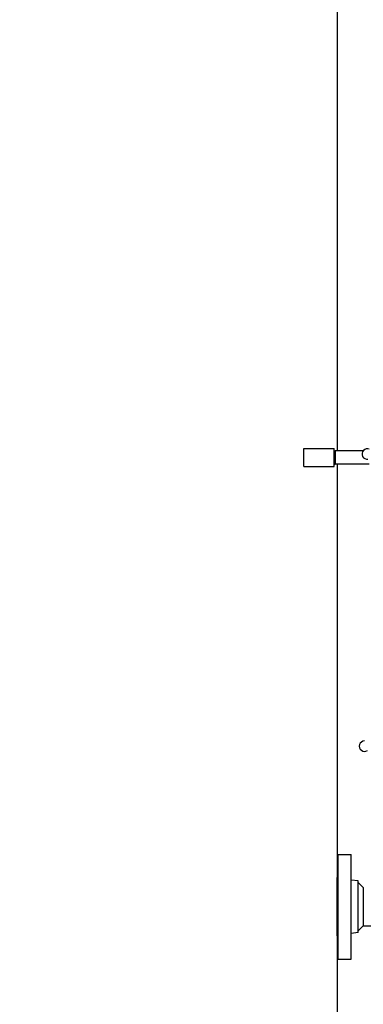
# Model space of a CAD drawing. Header units: inches. Extents: x 24 to 1128, y -69 to 748.
# Tile 4 of 256: x 88 to 109, y 190 to 251. Entities that reach past the tile are written whole.
import ezdxf

# ---------------------------------------------------------------- set-up
doc = ezdxf.new("R2010")
doc.units = ezdxf.units.IN
doc.header["$LTSCALE"] = 32
doc.header["$MEASUREMENT"] = 0
doc.layers.add('Dimension (ANSI)', color=7, linetype='Continuous', lineweight=25)
doc.layers.add('Visible (ANSI)', color=7, linetype='Continuous', lineweight=30)
doc.styles.add('Note Text (ANSI)', font='tahoma.ttf')
doc.dimstyles.new('SB Fraction-16 (ANSI)', dxfattribs={"dimscale": 32, "dimtxt": 0.125, "dimasz": 0.098425, "dimexe": 0.125, "dimexo": 0.0625, "dimgap": 0.031496, "dimtad": 0, "dimtih": 1, "dimtoh": 1, "dimdec": 4, "dimrnd": 1e-08, "dimzin": 0, "dimdsep": 46, "dimlunit": 5, "dimtxsty": 'Note Text (ANSI)', "dimcen": 0.09, "dimdle": 0.393701, "dimclrd": 256, "dimclre": 256, "dimclrt": 256, "dimadec": 0, "dimazin": 3, "dimtfac": 0.96, "dimtofl": 0, "dimtmove": 0, "dimatfit": 3, "dimfxl": 1, "dimfrac": 2, "dimtolj": 1, "dimtzin": 12, "dimlwd": -1, "dimlwe": -1, "dimarcsym": 0})

# ---------------------------------------------------------------- blocks, each defined once
blk = doc.blocks.new('*D15')
at = {"layer": 'Defpoints', "color": 0, "transparency": 16777216}
for p in [(152.29, 475.484), (60.957, 155.772), (120.165, 155.772)]:
    blk.add_point(p, dxfattribs=at)
at = {"layer": 'Dimension (ANSI)', "transparency": 16777216}
for p, q in [((150.29, 475.484), (56.957, 475.484)), ((60.957, 472.334), (60.957, 338.161)), ((60.957, 158.922), (60.957, 331.095)), ((118.165, 155.772), (56.957, 155.772))]:
    blk.add_line(p, q, dxfattribs=at)
for points in [[(60.432, 472.334), (61.482, 472.334), (60.957, 475.484)], [(60.432, 158.922), (61.482, 158.922), (60.957, 155.772)]]:
    blk.add_solid(points, dxfattribs=at)
at = {"layer": 'Dimension (ANSI)', "transparency": 16777216, "insert": (48.754, 337.153), "char_height": 4, "attachment_point": 1, "style": 'Note Text (ANSI)'}
blk.add_mtext('\\A1;319 11/16', dxfattribs=at)

msp = doc.modelspace()

# ---------------------------------------------------------------- linework, layer by layer
at = {"layer": 'Visible (ANSI)'}
for p, q in [((107.66537, 323.79867), (107.66537, 224.0542)), ((105.60461, 223.0742), (105.60461, 224.1942)), ((105.60461, 224.1942), (107.48461, 224.1942)), ((107.48461, 223.0742), (107.48461, 224.1942)), ((107.48461, 224.05256), (107.54711, 224.0542)), ((107.54711, 224.0542), (107.54711, 223.2142)), ((109.29024, 224.0542), (107.54711, 224.0542)), ((105.60461, 223.0742), (107.48461, 223.0742)), ((107.48461, 223.21584), (107.54711, 223.2142)), ((109.65361, 223.2142), (107.54711, 223.2142)), ((107.66537, 223.2142), (107.66537, 169.86817)), ((107.73361, 192.50308), (107.73361, 199.00308)), ((107.73361, 199.00308), (108.54361, 199.00308)), ((108.54361, 192.50308), (108.54361, 199.00308)), ((107.67361, 193.94308), (107.67361, 197.56308)), ((107.67361, 197.56308), (107.73361, 197.56308)), ((108.98361, 197.35405), (108.54361, 197.40808)), ((108.98361, 194.1521), (108.98361, 197.35405)), ((109.29611, 196.94058), (108.98361, 197.25308)), ((109.29611, 196.94058), (109.29611, 194.56558)), ((109.29611, 194.56558), (108.98361, 194.25308)), ((109.29611, 194.56558), (139.88329, 194.56558)), ((107.67361, 193.94308), (107.73361, 193.94308)), ((108.98361, 194.1521), (108.54361, 194.09808)), ((107.73361, 192.50308), (108.54361, 192.50308))]:
    msp.add_line(p, q, dxfattribs=at)
for centre, start, end in [((109.54235, 223.84911), 67.564771, 277.8020655), ((109.37342, 205.71869), 92.0059993, 302.2432938)]:
    msp.add_arc(centre, 0.325, start, end, dxfattribs=at)

# ---------------------------------------------------------------- dimensions: what is measured, and where the dimension line sits
at = {"layer": 'Dimension (ANSI)'}
dim = msp.add_linear_dim(base=(60.95681, 155.77197), p1=(152.29037, 475.48367), p2=(120.16537, 155.77197), angle=270, dimstyle='SB Fraction-16 (ANSI)', override={"dimgap": 0.031496, "dimdec": 4, "dimtol": 0, "dimlim": 0, "dimtp": 0, "dimtm": 0, "dimtdec": 2, "dimatfit": 1}, dxfattribs=at)
dim.commit()
dim.dimension.update_dxf_attribs({"geometry": '*D15', "text_midpoint": (60.95681, 334.62782), "dimtype": 160})

doc.saveas('drawing.dxf')
